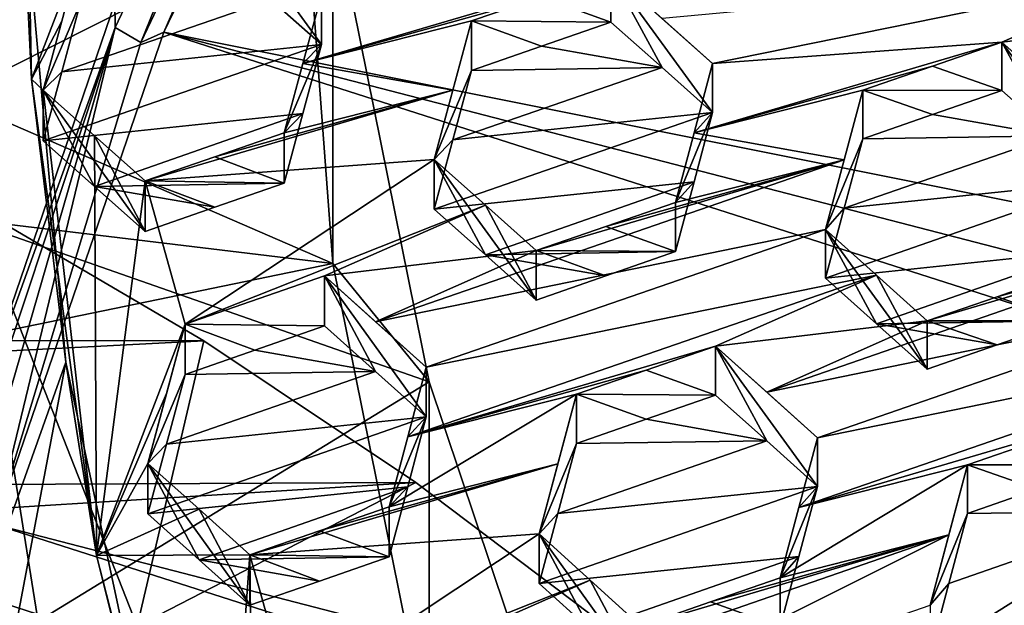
# Model space of a CAD drawing. Header units: metres. Extents: x -22 to 22, y 0 to 204.
# Tile 41 of 256: x -8 to -6.22, y 16.68 to 17.73. Entities that reach past the tile are written whole.
import ezdxf

# ---------------------------------------------------------------- set-up
doc = ezdxf.new("R2010")
doc.units = ezdxf.units.M
doc.layers.add('solid_002_SW0002', color=7, linetype='CONTINUOUS')
doc.layers.add('solid_002_SW0002_01', color=7, linetype='CONTINUOUS')

msp = doc.modelspace()

# ---------------------------------------------------------------- linework, layer by layer
at = {"layer": 'solid_002_SW0002'}
for points in [[(-10.401688, 38.78968, 222.258194), (-0.000125, 39.062069, 222.530045), (-0.000125, 6.009099, 222.530045)], [(-10.452005, 38.787876, 222.256866), (-10.401688, 38.78968, 222.258194), (-0.000125, 6.009099, 222.530045)], [(-10.250982, 9.179632, 222.262131), (-10.452005, 38.787876, 222.256866), (-0.000125, 6.009099, 222.530045)], [(15.431576, 33.648762, 223.952362), (-15.431306, 33.548271, 223.951843), (-15.319921, 9.159238, 223.824142)], [(-8.843912, 16.984709, 209.946045), (-7.011714, 23.589544, 208.176285), (-7.32104, 23.18803, 208.283875)], [(-8.753432, 16.490189, 210.078552), (-7.011714, 23.589544, 208.176285), (-8.843912, 16.984709, 209.946045)], [(-7.011714, 23.589544, 208.176285), (-8.753432, 16.490189, 210.078552), (-7.835578, 19.798933, 209.191971)], [(-8.903955, 17.481823, 209.812836), (-7.32104, 23.18803, 208.283875), (-7.607238, 22.767487, 208.396545)], [(-8.843912, 16.984709, 209.946045), (-7.32104, 23.18803, 208.283875), (-8.903955, 17.481823, 209.812836)], [(-8.903955, 17.481823, 209.812836), (-7.607238, 22.767487, 208.396545), (-8.93412, 17.984247, 209.678223)], [(8.155832, 16.363531, 196.136261), (-6.822947, 19.352098, 195.33548), (-6.223329, 20.08519, 195.139038)], [(-7.835578, 19.798933, 209.191971), (-8.753432, 16.490189, 210.078552), (-7.834364, 19.79862, 209.192062)], [(-7.834364, 19.79862, 209.192062), (-8.753432, 16.490189, 210.078552), (-8.633203, 16.000063, 210.209885)], [(-7.969586, 18.907915, 209.430725), (-7.834364, 19.79862, 209.192062), (-8.633203, 16.000063, 210.209885)], [(8.29563, 15.439067, 196.383972), (-7.332353, 18.553354, 195.5495), (-6.822947, 19.352098, 195.33548)], [(-7.996353, 18.010626, 209.671143), (-7.969586, 18.907915, 209.430725), (-8.633203, 16.000063, 210.209885)], [(8.323321, 14.50131, 196.635239), (-7.7389, 17.710806, 195.775253), (-7.332353, 18.553354, 195.5495)], [(-7.389524, 18.51486, 195.564865), (-7.332353, 18.553354, 195.5495), (-7.7389, 17.710806, 195.775253)], [(-7.827313, 17.762753, 195.833038), (-7.433813, 18.5469, 195.594009), (-7.826967, 17.719074, 195.815826)], [(-7.826967, 17.719074, 195.815826), (-7.433813, 18.5469, 195.594009), (-7.780336, 17.691967, 195.78537)], [(-7.433813, 18.5469, 195.594009), (-7.389524, 18.51486, 195.564865), (-7.780336, 17.691967, 195.78537)], [(-7.780336, 17.691967, 195.78537), (-7.389524, 18.51486, 195.564865), (-7.7389, 17.710806, 195.775253)], [(-7.996353, 18.010626, 209.671143), (-7.977625, 17.626219, 209.648163), (-7.994404, 18.492731, 209.415985)], [(-7.889471, 17.855375, 209.621033), (-7.994404, 18.492731, 209.415985), (-7.977625, 17.626219, 209.648163)], [(-7.43455, 17.940964, 212.329773), (-8.485468, 18.418739, 212.201752), (-8.370678, 17.468746, 212.456299)], [(-8.255282, 18.301228, 197.169968), (-7.827313, 17.762753, 195.833038), (-8.13539, 16.864712, 196.073669)], [(-7.499212, 18.161661, 209.682449), (-7.434552, 17.29393, 209.914948), (-9.04583, 17.993027, 209.727631)], [(-7.499212, 18.161661, 209.682449), (-7.43455, 17.940964, 212.329773), (-7.434552, 17.29393, 209.914948)], [(-7.996353, 18.010626, 209.671143), (-8.633203, 16.000063, 210.209885), (-8.484411, 15.519296, 210.338699)], [(-7.915617, 17.116007, 209.910858), (-7.996353, 18.010626, 209.671143), (-8.484411, 15.519296, 210.338699)], [(-7.915617, 17.116007, 209.910858), (-7.977625, 17.626219, 209.648163), (-7.996353, 18.010626, 209.671143)], [(-7.434552, 17.29393, 209.914948), (-9.015204, 17.484026, 209.864014), (-9.04583, 17.993027, 209.727631)], [(-7.260591, 17.08028, 212.560394), (-7.43455, 17.940964, 212.329773), (-8.370678, 17.468746, 212.456299)], [(-7.638515, 17.941656, 209.683228), (-7.546095, 17.769543, 209.39798), (-7.454804, 17.688808, 209.449387)], [(-7.638515, 17.941656, 209.683228), (-7.454804, 17.688808, 209.449387), (-7.454804, 17.778824, 209.785339)], [(-7.434552, 17.29393, 209.914948), (-7.43455, 17.940964, 212.329773), (-7.260591, 17.08028, 212.560394)], [(-7.92309, 17.730783, 209.640823), (-7.889471, 17.855375, 209.621033), (-7.977625, 17.626219, 209.648163)], [(-7.889471, 17.855375, 209.621033), (-7.956714, 17.606012, 209.660019), (-7.889471, 17.764208, 209.280792)], [(-7.92309, 17.730783, 209.640823), (-7.956714, 17.606012, 209.660019), (-7.889471, 17.855375, 209.621033)], [(-6.93339, 17.817495, 209.94986), (-7.454804, 17.778824, 209.785339), (-7.488417, 17.65406, 209.804413)], [(-7.058496, 17.774418, 209.91861), (-6.93339, 17.817495, 209.94986), (-7.488417, 17.65406, 209.804413)], [(-6.93339, 17.728876, 209.619125), (-6.93339, 17.817495, 209.94986), (-7.058496, 17.774418, 209.91861)], [(-6.840963, 17.646973, 209.670563), (-6.93339, 17.817495, 209.94986), (-6.93339, 17.728876, 209.619125)], [(-6.749678, 17.654123, 210.049942), (-6.840976, 17.735373, 210.000427), (-6.93339, 17.817495, 209.94986)], [(-6.749678, 17.565956, 209.720901), (-6.749678, 17.654123, 210.049942), (-6.93339, 17.817495, 209.94986)], [(-6.840963, 17.646973, 209.670563), (-6.749678, 17.565956, 209.720901), (-6.93339, 17.817495, 209.94986)], [(-5.937792, 17.819761, 210.280655), (-6.840976, 17.735373, 210.000427), (-6.749678, 17.654123, 210.049942)], [(-5.937792, 17.819761, 210.280655), (-6.749678, 17.654123, 210.049942), (-6.228264, 17.69264, 210.213882)], [(-5.937792, 17.819761, 210.280655), (-6.228264, 17.69264, 210.213882), (-5.846562, 17.738466, 210.329742)], [(-7.923088, 17.639513, 209.300171), (-7.454804, 17.688808, 209.449387), (-7.546095, 17.769543, 209.39798)], [(-7.889471, 17.764208, 209.280792), (-7.923088, 17.639513, 209.300171), (-7.546095, 17.769543, 209.39798)], [(-7.488417, 17.65406, 209.804413), (-7.454804, 17.778824, 209.785339), (-7.454804, 17.688808, 209.449387)], [(-7.184344, 17.731077, 209.887146), (-7.058496, 17.774418, 209.91861), (-7.488417, 17.65406, 209.804413)], [(-7.058496, 17.774418, 209.91861), (-7.184344, 17.731077, 209.887146), (-6.93339, 17.728876, 209.619125)], [(-7.827313, 17.762753, 195.833038), (-7.826967, 17.719074, 195.815826), (-8.13539, 16.864712, 196.073669)], [(-7.956714, 17.606012, 209.660019), (-7.923088, 17.639513, 209.300171), (-7.889471, 17.764208, 209.280792)], [(-5.846562, 17.738466, 210.329742), (-6.228264, 17.69264, 210.213882), (-6.135882, 17.610214, 210.263214)], [(-8.11533, 16.85018, 196.040207), (-8.13539, 16.864712, 196.073669), (-7.826967, 17.719074, 195.815826)], [(-8.11533, 16.85018, 196.040207), (-7.826967, 17.719074, 195.815826), (-8.082812, 16.835421, 196.018784)], [(-7.826967, 17.719074, 195.815826), (-8.043475, 16.822996, 196.013153), (-8.082812, 16.835421, 196.018784)], [(-7.826967, 17.719074, 195.815826), (-7.780336, 17.691967, 195.78537), (-8.043475, 16.822996, 196.013153)], [(-7.92309, 17.730783, 209.640823), (-7.977625, 17.626219, 209.648163), (-7.956714, 17.606012, 209.660019)], [(-7.217956, 17.606192, 209.905716), (-7.184344, 17.731077, 209.887146), (-7.488417, 17.65406, 209.804413)], [(-7.217956, 17.606192, 209.905716), (-7.251588, 17.481054, 209.92366), (-7.184344, 17.731077, 209.887146)], [(-7.184344, 17.641773, 209.553864), (-7.184344, 17.731077, 209.887146), (-7.251588, 17.481054, 209.92366)], [(-7.058494, 17.685457, 209.586609), (-6.93339, 17.728876, 209.619125), (-7.184344, 17.731077, 209.887146)], [(-7.058494, 17.685457, 209.586609), (-7.184344, 17.731077, 209.887146), (-7.184344, 17.641773, 209.553864)], [(-7.058494, 17.685457, 209.586609), (-6.840963, 17.646973, 209.670563), (-6.93339, 17.728876, 209.619125)], [(8.043475, 12.659388, 197.128784), (-8.043475, 16.822996, 196.013153), (-7.7389, 17.710806, 195.775253)], [(-7.780336, 17.691967, 195.78537), (-7.7389, 17.710806, 195.775253), (-8.043475, 16.822996, 196.013153)], [(-7.956714, 17.514622, 209.318939), (-7.488418, 17.563927, 209.468033), (-7.454804, 17.688808, 209.449387)], [(-7.923088, 17.639513, 209.300171), (-7.956714, 17.514622, 209.318939), (-7.454804, 17.688808, 209.449387)], [(-7.522047, 17.529068, 209.822861), (-7.454804, 17.688808, 209.449387), (-7.488418, 17.563927, 209.468033)], [(-7.522047, 17.529068, 209.822861), (-7.488417, 17.65406, 209.804413), (-7.454804, 17.688808, 209.449387)], [(-7.058494, 17.685457, 209.586609), (-7.184344, 17.641773, 209.553864), (-6.840963, 17.646973, 209.670563)], [(-6.783279, 17.529041, 210.067657), (-6.228264, 17.69264, 210.213882), (-6.749678, 17.654123, 210.049942)], [(-6.3534, 17.649483, 210.182373), (-6.228264, 17.69264, 210.213882), (-6.783279, 17.529041, 210.067657)], [(-6.228264, 17.605867, 209.890045), (-6.228264, 17.69264, 210.213882), (-6.3534, 17.649483, 210.182373)], [(-6.228264, 17.69264, 210.213882), (-6.228264, 17.605867, 209.890045), (-6.135867, 17.523645, 209.940186)], [(-6.228264, 17.69264, 210.213882), (-6.135867, 17.523645, 209.940186), (-6.044552, 17.442242, 209.989197)], [(-6.044552, 17.528585, 210.311432), (-6.228264, 17.69264, 210.213882), (-6.044552, 17.442242, 209.989197)], [(-6.044552, 17.528585, 210.311432), (-6.135882, 17.610214, 210.263214), (-6.228264, 17.69264, 210.213882)], [(-7.217956, 17.606192, 209.905716), (-7.488417, 17.65406, 209.804413), (-7.522047, 17.529068, 209.822861)], [(-7.217954, 17.516775, 209.571991), (-6.749678, 17.565956, 209.720901), (-6.840963, 17.646973, 209.670563)], [(-7.184344, 17.641773, 209.553864), (-7.217954, 17.516775, 209.571991), (-6.840963, 17.646973, 209.670563)], [(-6.783279, 17.529041, 210.067657), (-6.749678, 17.654123, 210.049942), (-6.749678, 17.565956, 209.720901)], [(-6.3534, 17.649483, 210.182373), (-6.783279, 17.529041, 210.067657), (-6.479218, 17.606085, 210.150665)], [(-6.3534, 17.649483, 210.182373), (-6.479218, 17.606085, 210.150665), (-6.228264, 17.605867, 209.890045)], [(-7.956714, 17.606012, 209.660019), (-7.956714, 17.514622, 209.318939), (-7.923088, 17.639513, 209.300171)], [(-7.184344, 17.641773, 209.553864), (-7.251588, 17.481054, 209.92366), (-7.217954, 17.516775, 209.571991)], [(-7.956714, 17.606012, 209.660019), (-7.977625, 17.626219, 209.648163), (-7.860521, 16.767082, 209.878372)], [(-7.915617, 17.116007, 209.910858), (-7.860521, 16.767082, 209.878372), (-7.977625, 17.626219, 209.648163)], [(-7.956714, 17.606012, 209.660019), (-7.773002, 17.351608, 209.42038), (-7.864379, 17.432745, 209.370132)], [(-7.864375, 17.523905, 209.710358), (-7.773002, 17.351608, 209.42038), (-7.956714, 17.606012, 209.660019)], [(-7.956714, 17.606012, 209.660019), (-7.864379, 17.432745, 209.370132), (-7.956714, 17.514622, 209.318939)], [(-7.864375, 17.523905, 209.710358), (-7.956714, 17.606012, 209.660019), (-7.860521, 16.767082, 209.878372)], [(-7.217956, 17.606192, 209.905716), (-7.647209, 17.485922, 209.791397), (-7.773002, 17.442553, 209.759781)], [(-7.217956, 17.606192, 209.905716), (-7.773002, 17.442553, 209.759781), (-7.251588, 17.481054, 209.92366)], [(-7.217956, 17.606192, 209.905716), (-7.522047, 17.529068, 209.822861), (-7.647209, 17.485922, 209.791397)], [(-6.783279, 17.529041, 210.067657), (-6.512815, 17.480864, 210.167786), (-6.479218, 17.606085, 210.150665)], [(-6.479218, 17.606085, 210.150665), (-6.546462, 17.355274, 210.18425), (-6.479218, 17.51862, 209.824249)], [(-6.479218, 17.606085, 210.150665), (-6.512815, 17.480864, 210.167786), (-6.546462, 17.355274, 210.18425)], [(-6.479218, 17.606085, 210.150665), (-6.353397, 17.562366, 209.857254), (-6.228264, 17.605867, 209.890045)], [(-6.479218, 17.606085, 210.150665), (-6.479218, 17.51862, 209.824249), (-6.353397, 17.562366, 209.857254)], [(-6.353397, 17.562366, 209.857254), (-6.135867, 17.523645, 209.940186), (-6.228264, 17.605867, 209.890045)], [(-7.956714, 17.514622, 209.318939), (-7.864379, 17.432745, 209.370132), (-7.488418, 17.563927, 209.468033)], [(-7.864379, 17.432745, 209.370132), (-7.522047, 17.438816, 209.486023), (-7.488418, 17.563927, 209.468033)], [(-7.522047, 17.529068, 209.822861), (-7.488418, 17.563927, 209.468033), (-7.522047, 17.438816, 209.486023)], [(-7.251588, 17.391506, 209.589462), (-6.78328, 17.440744, 209.738144), (-6.749678, 17.565956, 209.720901)], [(-7.217954, 17.516775, 209.571991), (-7.251588, 17.391506, 209.589462), (-6.749678, 17.565956, 209.720901)], [(-6.783279, 17.529041, 210.067657), (-6.749678, 17.565956, 209.720901), (-6.816921, 17.403631, 210.084717)], [(-6.78328, 17.440744, 209.738144), (-6.816921, 17.403631, 210.084717), (-6.749678, 17.565956, 209.720901)], [(-6.353397, 17.562366, 209.857254), (-6.479218, 17.51862, 209.824249), (-6.135867, 17.523645, 209.940186)], [(-7.773002, 17.442553, 209.759781), (-7.773002, 17.351608, 209.42038), (-7.864375, 17.523905, 209.710358)], [(-7.773002, 17.442553, 209.759781), (-7.864375, 17.523905, 209.710358), (-7.860521, 16.767082, 209.878372)], [(-7.647209, 17.485922, 209.791397), (-7.522047, 17.529068, 209.822861), (-7.522047, 17.438816, 209.486023)], [(-6.783279, 17.529041, 210.067657), (-6.816921, 17.403631, 210.084717), (-6.512815, 17.480864, 210.167786)], [(-6.512813, 17.393278, 209.840866), (-6.044552, 17.442242, 209.989197), (-6.135867, 17.523645, 209.940186)], [(-6.479218, 17.51862, 209.824249), (-6.512813, 17.393278, 209.840866), (-6.135867, 17.523645, 209.940186)], [(-7.217954, 17.516775, 209.571991), (-7.251588, 17.481054, 209.92366), (-7.251588, 17.391506, 209.589462)], [(-6.546462, 17.355274, 210.18425), (-6.512813, 17.393278, 209.840866), (-6.479218, 17.51862, 209.824249)], [(-7.647209, 17.485922, 209.791397), (-7.522047, 17.438816, 209.486023), (-7.773002, 17.442553, 209.759781)], [(-7.434552, 17.29393, 209.914948), (-8.954303, 16.980455, 209.998947), (-9.015204, 17.484026, 209.864014)], [(-7.260591, 17.08028, 212.560394), (-8.370678, 17.468746, 212.456299), (-8.142657, 16.540651, 212.704987)], [(-7.251588, 17.481054, 209.92366), (-7.773002, 17.442553, 209.759781), (-7.700532, 17.184616, 209.842117)], [(-7.159272, 17.398678, 209.972916), (-7.251588, 17.481054, 209.92366), (-7.700532, 17.184616, 209.842117)], [(-7.357326, 17.188725, 209.954086), (-6.512815, 17.480864, 210.167786), (-7.067876, 17.316999, 210.02121)], [(-7.357326, 17.188725, 209.954086), (-6.546462, 17.355274, 210.18425), (-6.512815, 17.480864, 210.167786)], [(-7.159272, 17.398678, 209.972916), (-7.067876, 17.22788, 209.688614), (-7.251588, 17.481054, 209.92366)], [(-7.159277, 17.309351, 209.639511), (-7.251588, 17.481054, 209.92366), (-7.067876, 17.22788, 209.688614)], [(-7.251588, 17.391506, 209.589462), (-7.251588, 17.481054, 209.92366), (-7.159277, 17.309351, 209.639511)], [(-6.512815, 17.480864, 210.167786), (-6.942118, 17.360415, 210.05304), (-7.067876, 17.316999, 210.02121)], [(-6.512815, 17.480864, 210.167786), (-6.816921, 17.403631, 210.084717), (-6.942118, 17.360415, 210.05304)], [(-7.647212, 17.395323, 209.453293), (-7.522047, 17.438816, 209.486023), (-7.864379, 17.432745, 209.370132)], [(-7.864379, 17.432745, 209.370132), (-7.773002, 17.351608, 209.42038), (-7.647212, 17.395323, 209.453293)], [(-7.700532, 17.184616, 209.842117), (-7.773002, 17.442553, 209.759781), (-7.860521, 16.767082, 209.878372)], [(-7.773002, 17.442553, 209.759781), (-7.522047, 17.438816, 209.486023), (-7.647212, 17.395323, 209.453293)], [(-7.773002, 17.442553, 209.759781), (-7.647212, 17.395323, 209.453293), (-7.773002, 17.351608, 209.42038)], [(-7.251588, 17.391506, 209.589462), (-7.159277, 17.309351, 209.639511), (-6.78328, 17.440744, 209.738144)], [(-7.159277, 17.309351, 209.639511), (-6.816921, 17.315205, 209.7547), (-6.78328, 17.440744, 209.738144)], [(-6.78328, 17.440744, 209.738144), (-6.816921, 17.315205, 209.7547), (-6.816921, 17.403631, 210.084717)], [(-6.546462, 17.26754, 209.856812), (-6.078134, 17.316658, 210.004745), (-6.044552, 17.442242, 209.989197)], [(-6.512813, 17.393278, 209.840866), (-6.546462, 17.26754, 209.856812), (-6.044552, 17.442242, 209.989197)], [(-13.155352, 17.159176, 216.667755), (-7.667252, 17.154552, 216.86554), (-8.086267, 17.400177, 216.615784)], [(-7.805065, 15.643841, 212.945282), (-8.142657, 16.540651, 212.704987), (-8.086267, 17.400177, 216.615784)], [(-7.787454, 16.639902, 216.819489), (-8.086267, 17.400177, 216.615784), (-7.667252, 17.154552, 216.86554)], [(-7.805065, 15.643841, 212.945282), (-8.086267, 17.400177, 216.615784), (-7.787454, 16.639902, 216.819489)], [(-7.159272, 17.398678, 209.972916), (-7.700532, 17.184616, 209.842117), (-7.449577, 17.271246, 209.905624)], [(-7.159272, 17.398678, 209.972916), (-7.449577, 17.271246, 209.905624), (-7.067876, 17.316999, 210.02121)], [(-7.159272, 17.398678, 209.972916), (-7.067876, 17.316999, 210.02121), (-7.067876, 17.22788, 209.688614)], [(-6.942118, 17.360415, 210.05304), (-6.816921, 17.403631, 210.084717), (-6.816921, 17.315205, 209.7547)], [(-6.546462, 17.355274, 210.18425), (-6.546462, 17.26754, 209.856812), (-6.512813, 17.393278, 209.840866)], [(-7.067876, 17.316999, 210.02121), (-6.942118, 17.360415, 210.05304), (-6.816921, 17.315205, 209.7547)], [(-7.357326, 17.188725, 209.954086), (-7.265866, 17.106789, 210.001663), (-6.546462, 17.355274, 210.18425)], [(-6.454186, 17.272573, 210.232132), (-6.546462, 17.355274, 210.18425), (-7.265866, 17.106789, 210.001663)], [(-5.807665, 17.354555, 210.426041), (-6.36275, 17.190481, 210.279037), (-6.652244, 17.062035, 210.211105)], [(-5.807665, 17.354555, 210.426041), (-6.652244, 17.062035, 210.211105), (-5.841336, 17.228392, 210.44072)], [(-6.546462, 17.355274, 210.18425), (-6.36275, 17.103153, 209.953125), (-6.454191, 17.185049, 209.905472)], [(-6.454186, 17.272573, 210.232132), (-6.36275, 17.103153, 209.953125), (-6.546462, 17.355274, 210.18425)], [(-6.546462, 17.355274, 210.18425), (-6.454191, 17.185049, 209.905472), (-6.546462, 17.26754, 209.856812)], [(-5.807665, 17.354555, 210.426041), (-6.237054, 17.233923, 210.311035), (-6.36275, 17.190481, 210.279037)], [(-5.807665, 17.354555, 210.426041), (-6.111795, 17.277212, 210.342911), (-6.237054, 17.233923, 210.311035)], [(-7.449577, 17.271246, 209.905624), (-7.357326, 17.188725, 209.954086), (-7.067876, 17.316999, 210.02121)], [(-6.942121, 17.271641, 209.721741), (-6.816921, 17.315205, 209.7547), (-7.159277, 17.309351, 209.639511)], [(-7.159277, 17.309351, 209.639511), (-7.067876, 17.22788, 209.688614), (-6.942121, 17.271641, 209.721741)], [(-7.067876, 17.316999, 210.02121), (-6.942121, 17.271641, 209.721741), (-7.067876, 17.22788, 209.688614)], [(-7.067876, 17.316999, 210.02121), (-6.816921, 17.315205, 209.7547), (-6.942121, 17.271641, 209.721741)], [(-6.546462, 17.26754, 209.856812), (-6.454191, 17.185049, 209.905472), (-6.078134, 17.316658, 210.004745)], [(-6.454191, 17.185049, 209.905472), (-6.111795, 17.19058, 210.019608), (-6.078134, 17.316658, 210.004745)], [(-7.434552, 17.29393, 209.914948), (-7.260594, 16.433247, 210.145569), (-8.954303, 16.980455, 209.998947)], [(-7.434552, 17.29393, 209.914948), (-7.260591, 17.08028, 212.560394), (-7.260594, 16.433247, 210.145569)], [(-6.454186, 17.272573, 210.232132), (-7.299447, 16.981161, 210.017044), (-6.744452, 17.144892, 210.164063)], [(-6.454186, 17.272573, 210.232132), (-7.265866, 17.106789, 210.001663), (-7.299447, 16.981161, 210.017044)], [(-6.36275, 17.190481, 210.279037), (-6.454186, 17.272573, 210.232132), (-6.744452, 17.144892, 210.164063)], [(-6.36275, 17.190481, 210.279037), (-6.36275, 17.103153, 209.953125), (-6.454186, 17.272573, 210.232132)], [(-6.111795, 17.277212, 210.342911), (-6.111795, 17.19058, 210.019608), (-6.237054, 17.233923, 210.311035)], [(-7.700532, 17.184616, 209.842117), (-7.449577, 17.181103, 209.569199), (-7.449577, 17.271246, 209.905624)], [(-7.449577, 17.271246, 209.905624), (-7.449577, 17.181103, 209.569199), (-7.357315, 17.098783, 209.618454)], [(-7.449577, 17.271246, 209.905624), (-7.357315, 17.098783, 209.618454), (-7.265866, 17.017061, 209.666809)], [(-7.449577, 17.271246, 209.905624), (-7.265866, 17.017061, 209.666809), (-7.265866, 17.106789, 210.001663)], [(-7.449577, 17.271246, 209.905624), (-7.265866, 17.106789, 210.001663), (-7.357326, 17.188725, 209.954086)], [(-5.841336, 17.228392, 210.44072), (-6.652244, 17.062035, 210.211105), (-6.56074, 16.97967, 210.257248)], [(-5.749123, 17.145292, 210.486862), (-5.841336, 17.228392, 210.44072), (-6.56074, 16.97967, 210.257248)], [(-6.237054, 17.233923, 210.311035), (-6.111795, 17.19058, 210.019608), (-6.36275, 17.190481, 210.279037)], [(-7.734127, 17.059181, 209.858398), (-7.700532, 17.184616, 209.842117), (-7.860521, 16.767082, 209.878372)], [(-7.767776, 16.93339, 209.874146), (-7.700532, 17.093779, 209.503113), (-7.700532, 17.184616, 209.842117)], [(-7.767776, 16.93339, 209.874146), (-7.700532, 17.184616, 209.842117), (-7.734127, 17.059181, 209.858398)], [(-7.700532, 17.184616, 209.842117), (-7.700532, 17.093779, 209.503113), (-7.574791, 17.137533, 209.53624)], [(-7.700532, 17.184616, 209.842117), (-7.574791, 17.137533, 209.53624), (-7.449577, 17.181103, 209.569199)], [(-6.36275, 17.190481, 210.279037), (-6.744452, 17.144892, 210.164063), (-6.652244, 17.062035, 210.211105)], [(-6.237056, 17.146942, 209.98642), (-6.111795, 17.19058, 210.019608), (-6.454191, 17.185049, 209.905472)], [(-6.454191, 17.185049, 209.905472), (-6.36275, 17.103153, 209.953125), (-6.237056, 17.146942, 209.98642)], [(-6.36275, 17.190481, 210.279037), (-6.111795, 17.19058, 210.019608), (-6.237056, 17.146942, 209.98642)], [(-6.36275, 17.190481, 210.279037), (-6.237056, 17.146942, 209.98642), (-6.36275, 17.103153, 209.953125)], [(-7.357315, 17.098783, 209.618454), (-7.449577, 17.181103, 209.569199), (-7.574791, 17.137533, 209.53624)], [(-13.155352, 17.159176, 216.667755), (-13.129798, 16.872171, 216.911011), (-7.667252, 17.154552, 216.86554)], [(-13.129798, 16.872171, 216.911011), (-7.284687, 16.898781, 217.081909), (-7.667252, 17.154552, 216.86554)], [(-7.787454, 16.639902, 216.819489), (-7.667252, 17.154552, 216.86554), (-7.284687, 16.898781, 217.081909)], [(-7.357315, 17.098783, 209.618454), (-7.574791, 17.137533, 209.53624), (-7.700532, 17.093779, 209.503113)], [(-7.299447, 16.981161, 210.017044), (-6.869719, 17.101604, 210.132202), (-6.744452, 17.144892, 210.164063)], [(-6.744452, 17.056545, 209.834351), (-6.744452, 17.144892, 210.164063), (-6.869719, 17.101604, 210.132202)], [(-6.652232, 16.973877, 209.882141), (-6.744452, 17.144892, 210.164063), (-6.744452, 17.056545, 209.834351)], [(-6.652244, 17.062035, 210.211105), (-6.744452, 17.144892, 210.164063), (-6.56074, 16.97967, 210.257248)], [(-6.56074, 16.891714, 209.929001), (-6.56074, 16.97967, 210.257248), (-6.744452, 17.144892, 210.164063)], [(-6.56074, 16.891714, 209.929001), (-6.744452, 17.144892, 210.164063), (-6.652232, 16.973877, 209.882141)], [(-5.749123, 17.145292, 210.486862), (-6.56074, 16.97967, 210.257248), (-6.594295, 16.853695, 210.27095)], [(-5.749123, 17.145292, 210.486862), (-6.594295, 16.853695, 210.27095), (-6.039326, 17.017353, 210.418091)], [(-7.915617, 17.116007, 209.910858), (-8.484411, 15.519296, 210.338699), (-8.306906, 15.048673, 210.464798)], [(-7.727024, 16.234697, 210.147003), (-7.915617, 17.116007, 209.910858), (-8.306906, 15.048673, 210.464798)], [(-7.727024, 16.234697, 210.147003), (-7.860521, 16.767082, 209.878372), (-7.915617, 17.116007, 209.910858)], [(-7.357315, 17.098783, 209.618454), (-7.700532, 17.093779, 209.503113), (-7.734124, 16.968214, 209.518875)], [(-7.265866, 17.017061, 209.666809), (-7.357315, 17.098783, 209.618454), (-7.734124, 16.968214, 209.518875)], [(-7.299447, 16.981161, 210.017044), (-7.265866, 17.106789, 210.001663), (-7.265866, 17.017061, 209.666809)], [(-7.299447, 16.981161, 210.017044), (-6.995407, 17.058168, 210.10022), (-6.869719, 17.101604, 210.132202)], [(-6.869719, 17.101604, 210.132202), (-6.995407, 17.058168, 210.10022), (-6.744452, 17.056545, 209.834351)], [(-6.981866, 16.249947, 212.782883), (-7.260591, 17.08028, 212.560394), (-8.142657, 16.540651, 212.704987)], [(-7.767776, 16.93339, 209.874146), (-7.734124, 16.968214, 209.518875), (-7.700532, 17.093779, 209.503113)], [(-7.260594, 16.433247, 210.145569), (-7.260591, 17.08028, 212.560394), (-6.981866, 16.249947, 212.782883)], [(-7.767776, 16.93339, 209.874146), (-7.734127, 17.059181, 209.858398), (-7.860521, 16.767082, 209.878372)], [(-7.299447, 16.981161, 210.017044), (-7.333109, 16.855076, 210.031876), (-6.995407, 17.058168, 210.10022)], [(-7.028981, 16.932405, 210.11499), (-6.995407, 17.058168, 210.10022), (-7.333109, 16.855076, 210.031876)], [(-7.06265, 16.806128, 210.129196), (-6.995407, 16.969126, 209.767899), (-6.995407, 17.058168, 210.10022)], [(-7.06265, 16.806128, 210.129196), (-6.995407, 17.058168, 210.10022), (-7.028981, 16.932405, 210.11499)], [(-6.995407, 17.058168, 210.10022), (-6.869717, 17.012911, 209.801193), (-6.744452, 17.056545, 209.834351)], [(-6.995407, 17.058168, 210.10022), (-6.995407, 16.969126, 209.767899), (-6.869717, 17.012911, 209.801193)], [(-6.652232, 16.973877, 209.882141), (-6.744452, 17.056545, 209.834351), (-6.869717, 17.012911, 209.801193)], [(-7.265866, 17.017061, 209.666809), (-7.734124, 16.968214, 209.518875), (-7.767776, 16.84227, 209.534088)], [(-7.299448, 16.891285, 209.681641), (-7.265866, 17.017061, 209.666809), (-7.767776, 16.84227, 209.534088)], [(-7.333109, 16.855076, 210.031876), (-7.265866, 17.017061, 209.666809), (-7.299448, 16.891285, 209.681641)], [(-7.299447, 16.981161, 210.017044), (-7.265866, 17.017061, 209.666809), (-7.333109, 16.855076, 210.031876)], [(-6.652232, 16.973877, 209.882141), (-6.869717, 17.012911, 209.801193), (-6.995407, 16.969126, 209.767899)], [(-6.039326, 17.017353, 210.418091), (-6.594295, 16.853695, 210.27095), (-6.290281, 16.930567, 210.354004)], [(-6.039326, 16.930767, 210.09494), (-6.039326, 17.017353, 210.418091), (-6.290281, 16.930567, 210.354004)], [(-7.260594, 16.433247, 210.145569), (-8.862556, 16.479561, 210.133163), (-8.954303, 16.980455, 209.998947)], [(-6.652232, 16.973877, 209.882141), (-6.995407, 16.969126, 209.767899), (-7.028978, 16.843222, 209.782104)], [(-6.56074, 16.891714, 209.929001), (-6.652232, 16.973877, 209.882141), (-7.028978, 16.843222, 209.782104)], [(-6.56074, 16.891714, 209.929001), (-6.594295, 16.853695, 210.27095), (-6.56074, 16.97967, 210.257248)], [(-7.767776, 16.93339, 209.874146), (-7.767776, 16.84227, 209.534088), (-7.734124, 16.968214, 209.518875)], [(-7.028978, 16.843222, 209.782104), (-6.995407, 16.969126, 209.767899), (-7.06265, 16.806128, 210.129196)], [(-7.675593, 16.850624, 209.921432), (-7.767776, 16.93339, 209.874146), (-7.860521, 16.767082, 209.878372)], [(-7.767776, 16.93339, 209.874146), (-7.584064, 16.677601, 209.629333), (-7.675597, 16.759708, 209.582123)], [(-7.675593, 16.850624, 209.921432), (-7.584064, 16.677601, 209.629333), (-7.767776, 16.93339, 209.874146)], [(-7.767776, 16.93339, 209.874146), (-7.675597, 16.759708, 209.582123), (-7.767776, 16.84227, 209.534088)], [(-7.028981, 16.932405, 210.11499), (-7.45842, 16.811756, 209.999939), (-7.584064, 16.768324, 209.967911)], [(-7.06265, 16.806128, 210.129196), (-7.028981, 16.932405, 210.11499), (-7.584064, 16.768324, 209.967911)], [(-7.028981, 16.932405, 210.11499), (-7.333109, 16.855076, 210.031876), (-7.45842, 16.811756, 209.999939)], [(-6.627983, 16.727057, 210.284103), (-6.323824, 16.804443, 210.366989), (-6.290281, 16.930567, 210.354004)], [(-6.594295, 16.853695, 210.27095), (-6.627983, 16.727057, 210.284103), (-6.290281, 16.930567, 210.354004)], [(-6.290281, 16.930567, 210.354004), (-6.323824, 16.804443, 210.366989), (-6.357524, 16.677568, 210.37941)], [(-6.290281, 16.843281, 210.028244), (-6.290281, 16.930567, 210.354004), (-6.357524, 16.677568, 210.37941)], [(-6.164683, 16.887066, 210.06163), (-6.039326, 16.930767, 210.09494), (-6.290281, 16.930567, 210.354004)], [(-6.164683, 16.887066, 210.06163), (-6.290281, 16.930567, 210.354004), (-6.290281, 16.843281, 210.028244)], [(-13.129798, 16.872171, 216.911011), (-13.076277, 16.539892, 217.137512), (-7.284687, 16.898781, 217.081909)], [(-13.076277, 16.539892, 217.137512), (-6.939456, 16.638031, 217.265991), (-7.284687, 16.898781, 217.081909)], [(-7.787454, 16.639902, 216.819489), (-7.284687, 16.898781, 217.081909), (-6.939456, 16.638031, 217.265991)], [(-7.299448, 16.891285, 209.681641), (-7.767776, 16.84227, 209.534088), (-7.675597, 16.759708, 209.582123)], [(-7.333109, 16.765051, 209.695892), (-7.299448, 16.891285, 209.681641), (-7.675597, 16.759708, 209.582123)], [(-7.333109, 16.855076, 210.031876), (-7.299448, 16.891285, 209.681641), (-7.333109, 16.765051, 209.695892)], [(-6.56074, 16.891714, 209.929001), (-7.028978, 16.843222, 209.782104), (-7.06265, 16.716776, 209.795731)], [(-6.594296, 16.765575, 209.942108), (-6.56074, 16.891714, 209.929001), (-7.06265, 16.716776, 209.795731)], [(-6.56074, 16.891714, 209.929001), (-6.627983, 16.727057, 210.284103), (-6.594295, 16.853695, 210.27095)], [(-6.594296, 16.765575, 209.942108), (-6.627983, 16.727057, 210.284103), (-6.56074, 16.891714, 209.929001)], [(-6.164683, 16.887066, 210.06163), (-6.290281, 16.843281, 210.028244), (-5.947169, 16.847672, 210.140884)], [(-7.584064, 16.768324, 209.967911), (-7.675593, 16.850624, 209.921432), (-7.860521, 16.767082, 209.878372)], [(-7.584064, 16.768324, 209.967911), (-7.584064, 16.677601, 209.629333), (-7.675593, 16.850624, 209.921432)], [(-7.333109, 16.855076, 210.031876), (-7.333109, 16.765051, 209.695892), (-7.45842, 16.811756, 209.999939)], [(-5.947169, 16.847672, 210.140884), (-6.323821, 16.717007, 210.040604), (-6.357524, 16.589945, 210.052399)], [(-5.947169, 16.847672, 210.140884), (-6.357524, 16.589945, 210.052399), (-5.855614, 16.764944, 210.185883)], [(-5.947169, 16.847672, 210.140884), (-6.290281, 16.843281, 210.028244), (-6.323821, 16.717007, 210.040604)], [(-7.028978, 16.843222, 209.782104), (-7.06265, 16.806128, 210.129196), (-7.06265, 16.716776, 209.795731)], [(-6.323821, 16.717007, 210.040604), (-6.290281, 16.843281, 210.028244), (-6.357524, 16.677568, 210.37941)], [(7.7389, 11.77158, 197.366669), (-8.239264, 15.907071, 196.25856), (-8.043475, 16.822996, 196.013153)], [(-7.45842, 16.811756, 209.999939), (-7.333109, 16.765051, 209.695892), (-7.584064, 16.768324, 209.967911)], [(-7.06265, 16.806128, 210.129196), (-7.584064, 16.768324, 209.967911), (-7.511595, 16.508192, 210.042068)], [(-6.970513, 16.723011, 210.174988), (-7.06265, 16.806128, 210.129196), (-7.511595, 16.508192, 210.042068)], [(-7.168549, 16.511721, 210.151245), (-7.076928, 16.428741, 210.195557), (-6.323824, 16.804443, 210.366989)], [(-6.878938, 16.640261, 210.219986), (-7.168549, 16.511721, 210.151245), (-6.323824, 16.804443, 210.366989)], [(-7.076928, 16.428741, 210.195557), (-6.357524, 16.677568, 210.37941), (-6.323824, 16.804443, 210.366989)], [(-6.878938, 16.551279, 209.887894), (-7.06265, 16.806128, 210.129196), (-6.970513, 16.723011, 210.174988)], [(-6.970516, 16.633852, 209.842239), (-7.06265, 16.806128, 210.129196), (-6.878938, 16.551279, 209.887894)], [(-7.06265, 16.716776, 209.795731), (-7.06265, 16.806128, 210.129196), (-6.970516, 16.633852, 209.842239)], [(-6.753386, 16.683683, 210.25206), (-6.878938, 16.640261, 210.219986), (-6.323824, 16.804443, 210.366989)], [(-6.627983, 16.727057, 210.284103), (-6.753386, 16.683683, 210.25206), (-6.323824, 16.804443, 210.366989)], [(-7.584064, 16.768324, 209.967911), (-7.860521, 16.767082, 209.878372), (-7.644602, 15.92612, 210.103699)], [(-7.727024, 16.234697, 210.147003), (-7.644602, 15.92612, 210.103699), (-7.860521, 16.767082, 209.878372)], [(-7.458422, 16.721384, 209.662659), (-7.333109, 16.765051, 209.695892), (-7.675597, 16.759708, 209.582123)], [(-7.675597, 16.759708, 209.582123), (-7.584064, 16.677601, 209.629333), (-7.458422, 16.721384, 209.662659)], [(-7.584064, 16.768324, 209.967911), (-7.644602, 15.92612, 210.103699), (-7.578838, 16.25514, 210.067276)], [(-7.584064, 16.768324, 209.967911), (-7.458422, 16.721384, 209.662659), (-7.584064, 16.677601, 209.629333)], [(-7.584064, 16.768324, 209.967911), (-7.333109, 16.765051, 209.695892), (-7.458422, 16.721384, 209.662659)], [(-7.584064, 16.768324, 209.967911), (-7.578838, 16.25514, 210.067276), (-7.511595, 16.508192, 210.042068)], [(-6.594296, 16.765575, 209.942108), (-7.06265, 16.716776, 209.795731), (-6.970516, 16.633852, 209.842239)], [(-6.594296, 16.765575, 209.942108), (-6.970516, 16.633852, 209.842239), (-6.627983, 16.638775, 209.954636)], [(-6.594296, 16.765575, 209.942108), (-6.627983, 16.638775, 209.954636), (-6.627983, 16.727057, 210.284103)], [(-5.855614, 16.764944, 210.185883), (-6.357524, 16.589945, 210.052399), (-6.265452, 16.506575, 210.096985)], [(-5.889129, 16.638418, 210.19696), (-5.855614, 16.764944, 210.185883), (-6.265452, 16.506575, 210.096985)], [(-6.970513, 16.723011, 210.174988), (-7.511595, 16.508192, 210.042068), (-7.26064, 16.594982, 210.106171)], [(-6.878938, 16.640261, 210.219986), (-6.970513, 16.723011, 210.174988), (-7.26064, 16.594982, 210.106171)], [(-6.878938, 16.551279, 209.887894), (-6.970513, 16.723011, 210.174988), (-6.878938, 16.640261, 210.219986)], [(-6.627983, 16.638775, 209.954636), (-6.753386, 16.683683, 210.25206), (-6.627983, 16.727057, 210.284103)], [(-6.323821, 16.717007, 210.040604), (-6.357524, 16.677568, 210.37941), (-6.357524, 16.589945, 210.052399)], [(-6.627983, 16.638775, 209.954636), (-6.878938, 16.640261, 210.219986), (-6.753386, 16.683683, 210.25206)]]:
    msp.add_3dface(points, dxfattribs=at)
at = {"layer": 'solid_002_SW0002_01'}
for points in [[(15.431576, 33.648762, 223.952362), (-15.319921, 9.159238, 223.824142), (15.31992, 9.159238, 223.824142)], [(8.29563, 15.439067, 196.383972), (-6.822947, 19.352098, 195.33548), (8.155832, 16.363531, 196.136261)], [(8.323321, 14.50131, 196.635239), (-7.332353, 18.553354, 195.5495), (8.29563, 15.439067, 196.383972)], [(8.239264, 13.575314, 196.883362), (-7.7389, 17.710806, 195.775253), (8.323321, 14.50131, 196.635239)], [(8.043475, 12.659388, 197.128784), (-7.7389, 17.710806, 195.775253), (8.239264, 13.575314, 196.883362)], [(7.7389, 11.77158, 197.366669), (-8.043475, 16.822996, 196.013153), (8.043475, 12.659388, 197.128784)]]:
    msp.add_3dface(points, dxfattribs=at)

doc.saveas('drawing.dxf')
